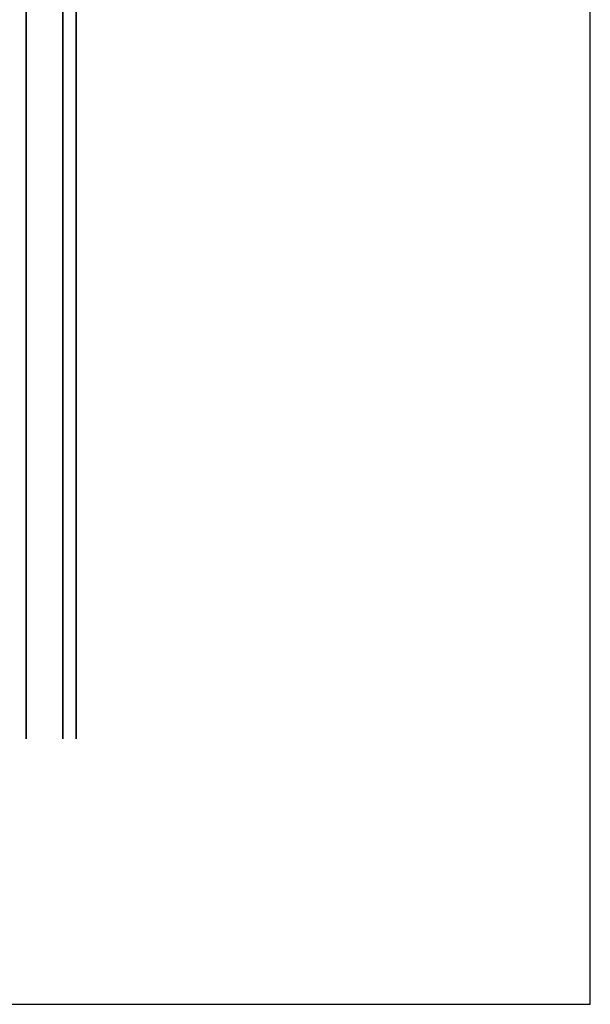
# Model space of a CAD drawing. Header units: millimetres. Extents: x 0 to 40100, y 0 to 29075.
# Tile 111 of 119: x 30410 to 31269, y 14117 to 15598. Entities that reach past the tile are written whole.
import ezdxf

# ---------------------------------------------------------------- set-up
doc = ezdxf.new("R2010")
doc.units = ezdxf.units.MM
doc.header["$MEASUREMENT"] = 0
doc.linetypes.add('AUSGEZOGEN', pattern=[0, 0])
doc.layers.get('0').update_dxf_attribs({"linetype": 'CONTINUOUS'})
doc.layers.add('ibmp_KT_Geräte_Ansicht', color=1, linetype='AUSGEZOGEN', true_color=0xff0000)
doc.layers.add('ibmp_KT_Grundriss', color=6, linetype='AUSGEZOGEN', true_color=0xff00ff)
doc.layers.add('IBMP_KT_GR', color=7, linetype='AUSGEZOGEN')
doc.styles.get("Standard").update_dxf_attribs({"font": 'TXT.SHX'})

# ---------------------------------------------------------------- blocks, each defined once
blk = doc.blocks.new('BLOCK_00273')
at = {"layer": 'ibmp_KT_Grundriss', "color": 0, "linetype": 'AUSGEZOGEN', "true_color": 0x000000}
for p, q in [((30420.01, 17516.1), (30420.01, 14516.1)), ((30420.01, 14516.1), (30420.01, 17516.1)), ((30475.01, 17516.1), (30475.01, 14516.1)), ((30475.01, 14516.1), (30475.01, 17516.1)), ((30495.01, 17516.1), (30495.01, 14516.1)), ((30495.01, 14516.1), (30495.01, 17516.1))]:
    blk.add_line(p, q, dxfattribs=at)
at = {"color": 0, "true_color": 0x000000}
blk.add_attdef('', (0, 0), '', height=1, dxfattribs=at)

msp = doc.modelspace()

# ---------------------------------------------------------------- linework, layer by layer
at = {"layer": 'ibmp_KT_Geräte_Ansicht', "color": 0, "linetype": 'AUSGEZOGEN', "true_color": 0x000000}
for p, q in [((31268.71, 14116.94), (31268.71, 17926.94)), ((21909.71, 14116.94), (31268.71, 14116.94))]:
    msp.add_line(p, q, dxfattribs=at)

# ---------------------------------------------------------------- block references
at = {"layer": 'IBMP_KT_GR', "color": 0, "true_color": 0x000000}
msp.add_blockref('BLOCK_00273', (0, 0), dxfattribs=at)

doc.saveas('drawing.dxf')
